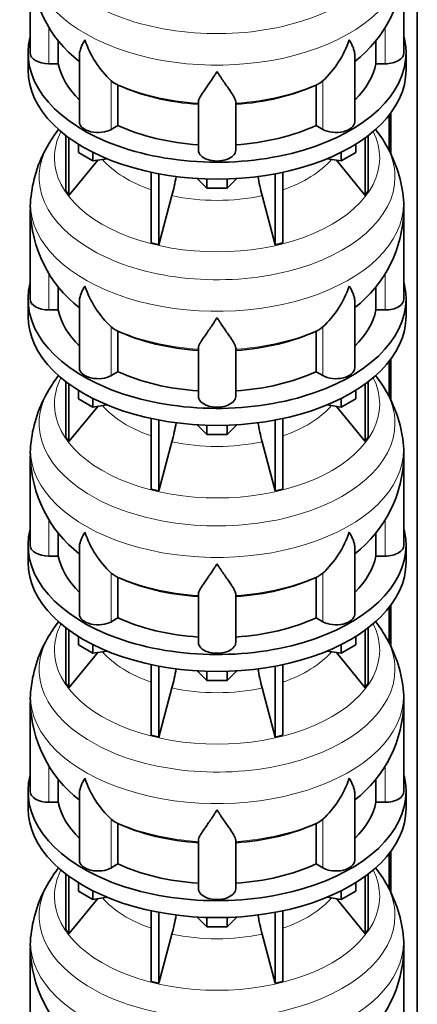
# Model space of a CAD drawing. Header units: millimetres. Extents: x 166 to 762, y -2186 to 1780.
# Tile 6 of 19: x 569 to 761, y -1816 to -1343. Entities that reach past the tile are written whole.
import ezdxf

# ---------------------------------------------------------------- set-up
doc = ezdxf.new("R2010")
doc.units = ezdxf.units.MM
doc.layers.add('LOW_134-10', color=7, linetype='Continuous')
doc.layers.add('VSI134_DIFFUSORE', color=7, linetype='Continuous')

# ---------------------------------------------------------------- blocks, each defined once
blk = doc.blocks.new('SE4')
at = {"layer": 'LOW_134-10', "color": 7, "linetype": 'Continuous', "lineweight": 35}
for p, q in [((760.76, -1918.69), (760.76, -722.18)), ((747.26, -1388.65), (747.26, -1406.01)), ((748.01, -1387.66), (748.01, -1407.52)), ((747.26, -1507.04), (747.26, -1524.4)), ((748.01, -1506.05), (748.01, -1525.91)), ((747.26, -1625.43), (747.26, -1642.79)), ((748.01, -1624.44), (748.01, -1644.3)), ((747.26, -1743.82), (747.26, -1761.19)), ((748.01, -1742.83), (748.01, -1762.7))]:
    blk.add_line(p, q, dxfattribs=at)
at = {"layer": 'VSI134_DIFFUSORE', "color": 7, "linetype": 'Continuous', "lineweight": 35}
for p, q in [((574.33, -1315.79), (574.33, -1358.84)), ((754.33, -1358.84), (754.33, -1315.79)), ((587.86, -1364.04), (587.86, -1352.73)), ((740.8, -1352.73), (740.8, -1364.04)), ((573.33, -1358.84), (573.33, -1367.01)), ((755.33, -1367.01), (755.33, -1358.84)), ((598.06, -1359.78), (598.06, -1391.91)), ((730.61, -1391.91), (730.61, -1359.77)), ((583.33, -1364.04), (587.86, -1364.04)), ((740.8, -1364.04), (745.33, -1364.04)), ((614.84, -1373.29), (613.42, -1372.24)), ((715.24, -1372.24), (713.82, -1373.29)), ((616.62, -1393.74), (616.62, -1374.26)), ((712.04, -1374.26), (712.04, -1393.74)), ((655.33, -1405.61), (655.33, -1382.26)), ((673.33, -1405.61), (673.33, -1382.26)), ((613.42, -1395.59), (616.62, -1393.74)), ((712.04, -1393.74), (715.24, -1395.59)), ((591.5, -1398.51), (591.5, -1425.19)), ((593.03, -1399.66), (593.03, -1427.32)), ((735.63, -1399.66), (735.63, -1427.32)), ((737.16, -1398.51), (737.16, -1425.19)), ((597.58, -1406.77), (597.58, -1402.71)), ((731.09, -1406.77), (731.09, -1402.71)), ((593.03, -1427.32), (606.9, -1410.41)), ((604.52, -1410.78), (597.58, -1406.77)), ((604.52, -1410.78), (604.52, -1406.6)), ((611.34, -1409.72), (604.52, -1410.78)), ((724.15, -1410.78), (717.32, -1409.72)), ((721.77, -1410.41), (735.63, -1427.32)), ((724.15, -1410.78), (724.15, -1406.6)), ((731.09, -1406.77), (724.15, -1410.78)), ((632.64, -1416.26), (632.64, -1450.19)), ((636.33, -1417), (636.33, -1451.07)), ((659.42, -1423.91), (654.77, -1419.26)), ((659.42, -1423.91), (659.42, -1419.47)), ((673.89, -1419.26), (669.24, -1423.91)), ((669.24, -1423.91), (669.24, -1419.47)), ((692.33, -1417), (692.33, -1451.07)), ((696.03, -1416.26), (696.03, -1450.19)), ((591.5, -1425.19), (593.03, -1427.32)), ((669.24, -1423.91), (659.42, -1423.91)), ((735.63, -1427.32), (737.16, -1425.19)), ((636.33, -1451.07), (642.61, -1427.45)), ((686.06, -1427.45), (692.33, -1451.07)), ((574.33, -1434.18), (574.33, -1477.24)), ((754.33, -1477.24), (754.33, -1434.18)), ((632.64, -1450.19), (636.33, -1451.07)), ((692.33, -1451.07), (696.03, -1450.19)), ((587.86, -1482.43), (587.86, -1471.12)), ((740.8, -1471.12), (740.8, -1482.43)), ((573.33, -1477.24), (573.33, -1485.4)), ((755.33, -1485.4), (755.33, -1477.24)), ((598.06, -1478.17), (598.06, -1510.3)), ((730.61, -1510.3), (730.61, -1478.16)), ((583.33, -1482.43), (587.86, -1482.43)), ((740.8, -1482.43), (745.33, -1482.43)), ((614.84, -1491.68), (613.42, -1490.63)), ((715.24, -1490.63), (713.82, -1491.68)), ((616.62, -1512.13), (616.62, -1492.65)), ((712.04, -1492.65), (712.04, -1512.13)), ((655.33, -1524), (655.33, -1500.65)), ((673.33, -1524), (673.33, -1500.65)), ((613.42, -1513.98), (616.62, -1512.13)), ((712.04, -1512.13), (715.24, -1513.98)), ((591.5, -1516.9), (591.5, -1543.58)), ((593.03, -1518.05), (593.03, -1545.71)), ((735.63, -1518.05), (735.63, -1545.71)), ((737.16, -1516.9), (737.16, -1543.58)), ((597.58, -1525.16), (597.58, -1521.11)), ((731.09, -1525.16), (731.09, -1521.11)), ((593.03, -1545.71), (606.9, -1528.8)), ((604.52, -1529.17), (597.58, -1525.16)), ((604.52, -1529.17), (604.52, -1524.99)), ((611.34, -1528.11), (604.52, -1529.17)), ((724.15, -1529.17), (717.32, -1528.11)), ((721.77, -1528.8), (735.63, -1545.71)), ((724.15, -1529.17), (724.15, -1524.99)), ((731.09, -1525.16), (724.15, -1529.17)), ((632.64, -1534.65), (632.64, -1568.58)), ((636.33, -1535.39), (636.33, -1569.46)), ((659.42, -1542.3), (654.77, -1537.65)), ((659.42, -1542.3), (659.42, -1537.86)), ((673.89, -1537.65), (669.24, -1542.3)), ((669.24, -1542.3), (669.24, -1537.86)), ((692.33, -1535.39), (692.33, -1569.46)), ((696.03, -1534.65), (696.03, -1568.58)), ((591.5, -1543.58), (593.03, -1545.71)), ((669.24, -1542.3), (659.42, -1542.3)), ((735.63, -1545.71), (737.16, -1543.58)), ((636.33, -1569.46), (642.61, -1545.84)), ((686.06, -1545.84), (692.33, -1569.46)), ((574.33, -1552.57), (574.33, -1595.63)), ((754.33, -1595.63), (754.33, -1552.57)), ((632.64, -1568.58), (636.33, -1569.46)), ((692.33, -1569.46), (696.03, -1568.58)), ((587.86, -1600.82), (587.86, -1589.52)), ((740.8, -1589.51), (740.8, -1600.82)), ((573.33, -1595.63), (573.33, -1603.79)), ((755.33, -1603.79), (755.33, -1595.63)), ((598.06, -1596.56), (598.06, -1628.7)), ((730.61, -1628.7), (730.61, -1596.56)), ((583.33, -1600.82), (587.86, -1600.82)), ((740.8, -1600.82), (745.33, -1600.82)), ((614.84, -1610.07), (613.42, -1609.02)), ((715.24, -1609.02), (713.82, -1610.07)), ((616.62, -1630.52), (616.62, -1611.04)), ((712.04, -1611.04), (712.04, -1630.52)), ((655.33, -1642.39), (655.33, -1619.05)), ((673.33, -1642.39), (673.33, -1619.05)), ((613.42, -1632.37), (616.62, -1630.52)), ((712.04, -1630.52), (715.24, -1632.37)), ((591.5, -1635.29), (591.5, -1661.97)), ((593.03, -1636.44), (593.03, -1664.11)), ((735.63, -1636.44), (735.63, -1664.11)), ((737.16, -1635.29), (737.16, -1661.97)), ((597.58, -1643.55), (597.58, -1639.5)), ((731.09, -1643.55), (731.09, -1639.5)), ((593.03, -1664.11), (606.9, -1647.19)), ((604.52, -1647.56), (597.58, -1643.55)), ((604.52, -1647.56), (604.52, -1643.39)), ((611.34, -1646.5), (604.52, -1647.56)), ((724.15, -1647.56), (717.32, -1646.5)), ((721.77, -1647.19), (735.63, -1664.11)), ((724.15, -1647.56), (724.15, -1643.39)), ((731.09, -1643.55), (724.15, -1647.56)), ((632.64, -1653.04), (632.64, -1686.97)), ((636.33, -1653.78), (636.33, -1687.85)), ((659.42, -1660.69), (654.77, -1656.04)), ((659.42, -1660.69), (659.42, -1656.26)), ((673.89, -1656.04), (669.24, -1660.69)), ((669.24, -1660.69), (669.24, -1656.26)), ((692.33, -1653.78), (692.33, -1687.85)), ((696.03, -1653.04), (696.03, -1686.97)), ((591.5, -1661.97), (593.03, -1664.11)), ((669.24, -1660.69), (659.42, -1660.69)), ((735.63, -1664.11), (737.16, -1661.97)), ((636.33, -1687.85), (642.61, -1664.23)), ((686.06, -1664.23), (692.33, -1687.85)), ((574.33, -1670.96), (574.33, -1714.02)), ((754.33, -1714.02), (754.33, -1670.96)), ((632.64, -1686.97), (636.33, -1687.85)), ((692.33, -1687.85), (696.03, -1686.97)), ((587.86, -1719.22), (587.86, -1707.91)), ((740.8, -1707.91), (740.8, -1719.22)), ((573.33, -1714.02), (573.33, -1722.18)), ((755.33, -1722.18), (755.33, -1714.02)), ((598.06, -1714.95), (598.06, -1747.09)), ((730.61, -1747.09), (730.61, -1714.95)), ((583.33, -1719.22), (587.86, -1719.22)), ((740.8, -1719.22), (745.33, -1719.22)), ((614.84, -1728.47), (613.42, -1727.42)), ((715.24, -1727.42), (713.82, -1728.47)), ((616.62, -1748.91), (616.62, -1729.44)), ((712.04, -1729.44), (712.04, -1748.91)), ((655.33, -1760.79), (655.33, -1737.44)), ((673.33, -1760.79), (673.33, -1737.44)), ((613.42, -1750.76), (616.62, -1748.91)), ((712.04, -1748.91), (715.24, -1750.76)), ((591.5, -1753.69), (591.5, -1780.36)), ((593.03, -1754.83), (593.03, -1782.5)), ((735.63, -1754.83), (735.63, -1782.5)), ((737.16, -1753.69), (737.16, -1780.36)), ((597.58, -1761.95), (597.58, -1757.89)), ((731.09, -1761.95), (731.09, -1757.89)), ((593.03, -1782.5), (606.9, -1765.58)), ((604.52, -1765.95), (597.58, -1761.95)), ((604.52, -1765.95), (604.52, -1761.78)), ((611.34, -1764.9), (604.52, -1765.95)), ((724.15, -1765.95), (717.32, -1764.9)), ((721.77, -1765.58), (735.63, -1782.5)), ((724.15, -1765.95), (724.15, -1761.78)), ((731.09, -1761.95), (724.15, -1765.95)), ((632.64, -1771.43), (632.64, -1805.36)), ((636.33, -1772.17), (636.33, -1806.25)), ((659.42, -1779.08), (654.77, -1774.43)), ((659.42, -1779.08), (659.42, -1774.65)), ((673.89, -1774.43), (669.24, -1779.08)), ((669.24, -1779.08), (669.24, -1774.65)), ((692.33, -1772.17), (692.33, -1806.25)), ((696.03, -1771.43), (696.03, -1805.36)), ((591.5, -1780.36), (593.03, -1782.5)), ((669.24, -1779.08), (659.42, -1779.08)), ((735.63, -1782.5), (737.16, -1780.36)), ((636.33, -1806.25), (642.61, -1782.63)), ((686.06, -1782.63), (692.33, -1806.25)), ((574.33, -1789.36), (574.33, -1832.41)), ((754.33, -1832.41), (754.33, -1789.36)), ((632.64, -1805.36), (636.33, -1806.25)), ((692.33, -1806.25), (696.03, -1805.36))]:
    blk.add_line(p, q, dxfattribs=at)
at = {"layer": 'VSI134_DIFFUSORE', "color": 4, "linetype": 'Continuous', "lineweight": 9}
for p, q in [((583.33, -1364.04), (583.33, -1346.32)), ((745.33, -1364.04), (745.33, -1346.32)), ((613.42, -1395.59), (613.42, -1372.24)), ((715.24, -1395.59), (715.24, -1372.24)), ((583.33, -1482.43), (583.33, -1464.71)), ((745.33, -1482.43), (745.33, -1464.71)), ((613.42, -1513.98), (613.42, -1490.63)), ((715.24, -1513.98), (715.24, -1490.63)), ((583.33, -1600.82), (583.33, -1583.1)), ((745.33, -1600.82), (745.33, -1583.1)), ((613.42, -1632.37), (613.42, -1609.02)), ((715.24, -1632.37), (715.24, -1609.02)), ((583.33, -1719.22), (583.33, -1701.5)), ((745.33, -1719.22), (745.33, -1701.5)), ((613.42, -1750.76), (613.42, -1727.42)), ((715.24, -1750.76), (715.24, -1727.42))]:
    blk.add_line(p, q, dxfattribs=at)
at = {"layer": 'VSI134_DIFFUSORE', "color": 7, "linetype": 'Continuous', "lineweight": 35}
for centre, radius, start, end in [((635.48, -1314.72), 61.07, 181.0073, 232.1188), ((693.07, -1314.63), 61.21, 307.9118, 358.9081), ((645.92, -1337.28), 47.73, 198.6373, 227.0857), ((682.74, -1337.28), 47.73, 312.9143, 341.3628), ((622.75, -1360.9), 14.7, 237.4509, 245.3566), ((705.91, -1360.9), 14.7, 294.6434, 302.5491), ((642.92, -1437.66), 69.18, 142.3614, 149.4095), ((686.12, -1437.62), 68.89, 30.6869, 37.846), ((634.93, -1434.02), 60.46, 148.5423, 174.0204), ((691.61, -1434.83), 62.72, 6.4911, 31.045), ((552.76, -1403.14), 93.08, 344.857, 350.6616), ((774.59, -1403.34), 91.75, 189.2314, 195.2315), ((602.98, -1432.62), 28.6, 170.1271, 183.1423), ((720.85, -1432.92), 33.45, 357.8207, 8.8734), ((635.48, -1433.11), 61.07, 181.0073, 232.1188), ((693.07, -1433.02), 61.21, 307.9118, 358.9081), ((645.92, -1455.67), 47.73, 198.6373, 227.0857), ((682.74, -1455.67), 47.73, 312.9143, 341.3628), ((622.75, -1479.29), 14.7, 237.4509, 245.3566), ((705.91, -1479.29), 14.7, 294.6434, 302.5491), ((642.92, -1556.05), 69.18, 142.3614, 149.4095), ((686.12, -1556.01), 68.89, 30.6869, 37.846), ((634.93, -1552.41), 60.46, 148.5423, 174.0204), ((691.61, -1553.22), 62.72, 6.4911, 31.045), ((552.76, -1521.53), 93.08, 344.857, 350.6616), ((774.59, -1521.74), 91.75, 189.2314, 195.2315), ((602.98, -1551.01), 28.6, 170.1271, 183.1423), ((720.85, -1551.31), 33.45, 357.8207, 8.8734), ((635.48, -1551.51), 61.07, 181.0073, 232.1188), ((693.07, -1551.41), 61.21, 307.9118, 358.9081), ((645.92, -1574.07), 47.73, 198.6373, 227.0857), ((682.74, -1574.07), 47.73, 312.9143, 341.3628), ((622.75, -1597.68), 14.7, 237.4509, 245.3566), ((705.91, -1597.68), 14.7, 294.6434, 302.5491), ((642.92, -1674.45), 69.18, 142.3614, 149.4095), ((686.12, -1674.41), 68.89, 30.6869, 37.9612), ((634.93, -1670.8), 60.46, 148.5423, 174.0204), ((691.61, -1671.62), 62.72, 6.4911, 31.045), ((552.76, -1639.92), 93.08, 344.857, 350.6616), ((774.59, -1640.13), 91.75, 189.2314, 195.2315), ((602.98, -1669.4), 28.6, 170.1271, 183.1423), ((720.85, -1669.7), 33.45, 357.8207, 8.8734), ((635.48, -1669.9), 61.07, 181.0073, 232.1188), ((693.07, -1669.81), 61.21, 307.9118, 358.9081), ((645.92, -1692.46), 47.73, 198.6373, 227.0857), ((682.74, -1692.46), 47.73, 312.9143, 341.3628), ((622.75, -1716.08), 14.7, 237.4509, 245.3566), ((705.91, -1716.08), 14.7, 294.6434, 302.5491), ((642.92, -1792.84), 69.18, 142.3614, 149.4095), ((686.12, -1792.8), 68.89, 30.6869, 37.846), ((634.93, -1789.2), 60.46, 148.5423, 174.0204), ((691.61, -1790.01), 62.72, 6.4911, 31.045), ((552.76, -1758.31), 93.08, 344.857, 350.6616), ((774.59, -1758.52), 91.75, 189.2314, 195.2315), ((602.98, -1787.8), 28.6, 170.1271, 183.1423), ((720.85, -1788.09), 33.45, 357.8207, 8.8734), ((635.48, -1788.29), 61.07, 181.0073, 232.1188), ((693.07, -1788.2), 61.21, 307.9118, 358.9081)]:
    blk.add_arc(centre, radius, start, end, dxfattribs=at)
at = {"layer": 'VSI134_DIFFUSORE', "color": 4, "linetype": 'Continuous', "lineweight": 9}
for centre, major_axis, start_param, end_param in [((664.33, -1300.07), (85.67, 0), 2.812719, 6.283185), ((664.33, -1312.83), (-89.83, 0), 0, 3.208711), ((664.33, -1337.37), (-79.5, 0), 0.898849, 1.457346), ((664.33, -1337.37), (79.5, 0), 4.82584, 5.384336), ((664.33, -1409.27), (-78.3, 0), 0, 3.425204), ((664.33, -1409.27), (-78.3, 0), 5.999574, 6.283185), ((664.33, -1418.46), (85.67, 0), 2.812719, 6.283185), ((664.33, -1418.46), (85.67, 0), 0, 0.328472), ((664.33, -1394.15), (-61.63, 0), 0.463231, 1.030574), ((664.33, -1394.15), (61.63, 0), 5.252612, 5.819954), ((664.33, -1431.22), (-89.83, 0), 6.215825, 6.283185), ((664.33, -1431.22), (-89.83, 0), 0, 3.208711), ((664.33, -1394.15), (-61.63, 0), 1.210556, 1.931037), ((664.33, -1455.76), (-79.5, 0), 0.898849, 1.457346), ((664.33, -1455.76), (79.5, 0), 4.82584, 5.384336), ((664.33, -1527.66), (-78.3, 0), 0, 3.425204), ((664.33, -1527.66), (-78.3, 0), 5.999574, 6.283185), ((664.33, -1536.85), (85.67, 0), 2.812719, 6.283185), ((664.33, -1536.85), (85.67, 0), 0, 0.328472), ((664.33, -1512.54), (-61.63, 0), 0.463231, 1.030574), ((664.33, -1512.54), (61.63, 0), 5.252612, 5.819954), ((664.33, -1549.61), (-89.83, 0), 6.215825, 6.283185), ((664.33, -1549.61), (-89.83, 0), 0, 3.208711), ((664.33, -1512.54), (-61.63, 0), 1.210556, 1.931037), ((664.33, -1574.15), (-79.5, 0), 0.898849, 1.457346), ((664.33, -1574.15), (79.5, 0), 4.82584, 5.384336), ((664.33, -1646.05), (-78.3, 0), 0, 3.425204), ((664.33, -1646.05), (-78.3, 0), 5.999574, 6.283185), ((664.33, -1655.25), (85.67, 0), 2.812719, 6.283185), ((664.33, -1655.25), (85.67, 0), 0, 0.328472), ((664.33, -1630.94), (-61.63, 0), 0.463231, 1.030574), ((664.33, -1630.94), (61.63, 0), 5.252612, 5.819954), ((664.33, -1668), (-89.83, 0), 6.215825, 6.283185), ((664.33, -1668), (-89.83, 0), 0, 3.208711), ((664.33, -1630.94), (-61.63, 0), 1.210556, 1.931037), ((664.33, -1692.55), (-79.5, 0), 0.898849, 1.457346), ((664.33, -1692.55), (79.5, 0), 4.82584, 5.384336), ((664.33, -1764.45), (-78.3, 0), 0, 3.425204), ((664.33, -1764.45), (-78.3, 0), 5.999574, 6.283185), ((664.33, -1773.64), (85.67, 0), 2.812719, 6.283185), ((664.33, -1773.64), (85.67, 0), 0, 0.328472), ((664.33, -1749.33), (-61.63, 0), 0.463231, 1.030574), ((664.33, -1749.33), (61.63, 0), 5.252612, 5.819954), ((664.33, -1786.39), (-89.83, 0), 6.215825, 6.283185), ((664.33, -1786.39), (-89.83, 0), 0, 3.208711), ((664.33, -1749.33), (-61.63, 0), 1.210556, 1.931037)]:
    blk.add_ellipse(centre, major_axis=major_axis, ratio=0.57735, start_param=start_param, end_param=end_param, dxfattribs=at)
at = {"layer": 'VSI134_DIFFUSORE', "color": 7, "linetype": 'Continuous', "lineweight": 35}
for centre, major_axis, start_param, end_param in [((664.33, -1358.84), (91, 0), 2.993207, 6.283185), ((664.33, -1358.84), (91, 0), 0, 0.148386), ((583.33, -1358.84), (9, 0), 3.141593, 4.712389), ((745.33, -1358.84), (-9, 0), 1.570796, 3.141593), ((664.33, -1367.01), (-91, 0), 0, 3.141593), ((664.33, -1358.84), (-77, 0), 0.117151, 0.534109), ((664.33, -1358.84), (77, 0), 5.749077, 6.166034), ((664.33, -1339.37), (-77, 0), 0.902549, 1.453645), ((664.33, -1339.37), (77, 0), 4.82954, 5.380636), ((607.06, -1391.91), (9, 0), 3.141593, 5.497787), ((721.61, -1391.91), (-9, 0), 0.785398, 3.141593), ((664.33, -1358.84), (-77, 0), 0.902549, 1.453645), ((664.33, -1358.84), (77, 0), 4.82954, 5.380636), ((664.33, -1405.61), (-9, 0), 0, 3.141593), ((664.33, -1477.24), (91, 0), 2.993207, 6.283185), ((664.33, -1477.24), (91, 0), 0, 0.148386), ((583.33, -1477.24), (9, 0), 3.141593, 4.712389), ((745.33, -1477.24), (-9, 0), 1.570796, 3.141593), ((664.33, -1485.4), (-91, 0), 0, 3.141593), ((664.33, -1477.24), (-77, 0), 0.117151, 0.534109), ((664.33, -1477.24), (77, 0), 5.749077, 6.166034), ((664.33, -1457.76), (-77, 0), 0.902549, 1.453645), ((664.33, -1457.76), (77, 0), 4.82954, 5.380636), ((607.06, -1510.3), (9, 0), 3.141593, 5.497787), ((721.61, -1510.3), (-9, 0), 0.785398, 3.141593), ((664.33, -1477.24), (-77, 0), 0.902549, 1.453645), ((664.33, -1477.24), (77, 0), 4.82954, 5.380636), ((664.33, -1524), (-9, 0), 0, 3.141593), ((664.33, -1595.63), (91, 0), 2.993207, 6.283185), ((664.33, -1595.63), (91, 0), 0, 0.148386), ((583.33, -1595.63), (9, 0), 3.141593, 4.712389), ((745.33, -1595.63), (-9, 0), 1.570796, 3.141593), ((664.33, -1603.79), (-91, 0), 0, 3.141593), ((664.33, -1595.63), (-77, 0), 0.117151, 0.534109), ((664.33, -1595.63), (77, 0), 5.749077, 6.166034), ((664.33, -1576.15), (-77, 0), 0.902549, 1.453645), ((664.33, -1576.15), (77, 0), 4.82954, 5.380636), ((607.06, -1628.7), (9, 0), 3.141593, 5.497787), ((721.61, -1628.7), (-9, 0), 0.785398, 3.141593), ((664.33, -1595.63), (-77, 0), 0.902549, 1.453645), ((664.33, -1595.63), (77, 0), 4.82954, 5.380636), ((664.33, -1642.39), (-9, 0), 0, 3.141593), ((664.33, -1714.02), (91, 0), 2.993207, 6.283185), ((664.33, -1714.02), (91, 0), 0, 0.148386), ((583.33, -1714.02), (9, 0), 3.141593, 4.712389), ((745.33, -1714.02), (-9, 0), 1.570796, 3.141593), ((664.33, -1722.18), (-91, 0), 0, 3.141593), ((664.33, -1714.02), (-77, 0), 0.117151, 0.534109), ((664.33, -1714.02), (77, 0), 5.749077, 6.166034), ((664.33, -1694.54), (-77, 0), 0.902549, 1.453645), ((664.33, -1694.54), (77, 0), 4.82954, 5.380636), ((607.06, -1747.09), (9, 0), 3.141593, 5.497787), ((721.61, -1747.09), (-9, 0), 0.785398, 3.141593), ((664.33, -1714.02), (-77, 0), 0.902549, 1.453645), ((664.33, -1714.02), (77, 0), 4.82954, 5.380636), ((664.33, -1760.79), (-9, 0), 0, 3.141593)]:
    blk.add_ellipse(centre, major_axis=major_axis, ratio=0.57735, start_param=start_param, end_param=end_param, dxfattribs=at)
for points, knots in [([(598.06, -1359.79), (598.06, -1359.62), (598.06, -1359.46), (598.15, -1358.27), (598.43, -1357.22), (599.1, -1355.55), (599.37, -1354.97), (599.82, -1354.08), (599.98, -1353.78), (600.24, -1353.32), (600.37, -1353.09), (600.51, -1352.85), (600.6, -1352.69), (600.65, -1352.61), (600.69, -1352.54)], [0.4586292, 0.4586292, 0.4586292, 0.4586292, 0.5, 0.5, 0.75, 0.75, 0.875, 0.875, 0.9375, 0.9375, 0.96875, 0.984375, 0.984375, 1, 1, 1, 1]), ([(730.61, -1359.78), (730.61, -1359.63), (730.6, -1359.47), (730.56, -1358.81), (730.47, -1358.3), (730.2, -1357.24), (730.02, -1356.69), (729.57, -1355.56), (729.3, -1354.98), (728.84, -1354.09), (728.68, -1353.78), (728.43, -1353.32), (728.34, -1353.17), (728.16, -1352.85), (728.07, -1352.69), (727.97, -1352.54)], [0.4604904, 0.4604904, 0.4604904, 0.4604904, 0.5, 0.5, 0.625, 0.625, 0.75, 0.75, 0.875, 0.875, 0.9375, 0.9375, 0.96875, 0.96875, 1, 1, 1, 1]), ([(664.33, -1367.76), (664.2, -1367.97), (664.07, -1368.18), (663.8, -1368.6), (663.67, -1368.81), (663.27, -1369.42), (663.01, -1369.83), (662.22, -1371.02), (661.7, -1371.79), (660.69, -1373.26), (660.19, -1373.98), (659.25, -1375.33), (658.8, -1375.97), (657.95, -1377.19), (657.55, -1377.77), (657.01, -1378.59), (656.84, -1378.86), (656.52, -1379.37), (656.37, -1379.62), (655.96, -1380.34), (655.73, -1380.78), (655.42, -1381.58), (655.33, -1381.94), (655.33, -1382.26)], [0, 0, 0, 0, 0.03125, 0.03125, 0.0625, 0.0625, 0.125, 0.125, 0.25, 0.25, 0.375, 0.375, 0.5, 0.5, 0.625, 0.625, 0.6875, 0.6875, 0.75, 0.75, 0.875, 0.875, 1, 1, 1, 1]), ([(673.33, -1382.26), (673.33, -1381.94), (673.24, -1381.58), (672.93, -1380.78), (672.71, -1380.34), (672.3, -1379.63), (672.15, -1379.37), (671.82, -1378.86), (671.65, -1378.59), (671.11, -1377.77), (670.72, -1377.2), (669.87, -1375.97), (669.42, -1375.33), (668.47, -1373.98), (667.98, -1373.27), (666.96, -1371.79), (666.45, -1371.02), (665.66, -1369.83), (665.4, -1369.43), (665, -1368.81), (664.86, -1368.6), (664.6, -1368.18), (664.46, -1367.97), (664.33, -1367.76)], [0, 0, 0, 0, 0.125, 0.125, 0.25, 0.25, 0.3125, 0.3125, 0.375, 0.375, 0.5, 0.5, 0.625, 0.625, 0.75, 0.75, 0.875, 0.875, 0.9375, 0.9375, 0.96875, 0.96875, 1, 1, 1, 1]), ([(598.06, -1478.18), (598.06, -1478.01), (598.06, -1477.85), (598.15, -1476.66), (598.43, -1475.61), (599.1, -1473.94), (599.37, -1473.37), (599.82, -1472.47), (599.98, -1472.17), (600.24, -1471.71), (600.37, -1471.48), (600.51, -1471.24), (600.6, -1471.09), (600.65, -1471.01), (600.69, -1470.93)], [0.4586292, 0.4586292, 0.4586292, 0.4586292, 0.5, 0.5, 0.75, 0.75, 0.875, 0.875, 0.9375, 0.9375, 0.96875, 0.984375, 0.984375, 1, 1, 1, 1]), ([(730.61, -1478.18), (730.61, -1478.02), (730.6, -1477.86), (730.56, -1477.2), (730.47, -1476.69), (730.2, -1475.63), (730.02, -1475.08), (729.57, -1473.95), (729.3, -1473.37), (728.84, -1472.48), (728.68, -1472.18), (728.43, -1471.71), (728.34, -1471.56), (728.16, -1471.24), (728.07, -1471.09), (727.97, -1470.93)], [0.4604904, 0.4604904, 0.4604904, 0.4604904, 0.5, 0.5, 0.625, 0.625, 0.75, 0.75, 0.875, 0.875, 0.9375, 0.9375, 0.96875, 0.96875, 1, 1, 1, 1]), ([(664.33, -1486.15), (664.2, -1486.36), (664.07, -1486.57), (663.8, -1486.99), (663.67, -1487.2), (663.27, -1487.82), (663.01, -1488.22), (662.22, -1489.41), (661.7, -1490.18), (660.69, -1491.66), (660.19, -1492.37), (659.25, -1493.72), (658.8, -1494.36), (657.95, -1495.58), (657.55, -1496.16), (657.01, -1496.98), (656.84, -1497.25), (656.52, -1497.77), (656.37, -1498.02), (655.96, -1498.74), (655.73, -1499.17), (655.42, -1499.97), (655.33, -1500.33), (655.33, -1500.65)], [0, 0, 0, 0, 0.03125, 0.03125, 0.0625, 0.0625, 0.125, 0.125, 0.25, 0.25, 0.375, 0.375, 0.5, 0.5, 0.625, 0.625, 0.6875, 0.6875, 0.75, 0.75, 0.875, 0.875, 1, 1, 1, 1]), ([(673.33, -1500.65), (673.33, -1500.33), (673.24, -1499.97), (672.93, -1499.18), (672.71, -1498.74), (672.3, -1498.02), (672.15, -1497.77), (671.82, -1497.25), (671.65, -1496.99), (671.11, -1496.17), (670.72, -1495.59), (669.87, -1494.37), (669.42, -1493.72), (668.47, -1492.37), (667.98, -1491.66), (666.96, -1490.18), (666.45, -1489.42), (665.66, -1488.22), (665.4, -1487.82), (665, -1487.2), (664.86, -1486.99), (664.6, -1486.57), (664.46, -1486.36), (664.33, -1486.15)], [0, 0, 0, 0, 0.125, 0.125, 0.25, 0.25, 0.3125, 0.3125, 0.375, 0.375, 0.5, 0.5, 0.625, 0.625, 0.75, 0.75, 0.875, 0.875, 0.9375, 0.9375, 0.96875, 0.96875, 1, 1, 1, 1]), ([(598.06, -1596.57), (598.06, -1596.41), (598.06, -1596.24), (598.15, -1595.06), (598.43, -1594.01), (599.1, -1592.33), (599.37, -1591.76), (599.82, -1590.87), (599.98, -1590.57), (600.24, -1590.1), (600.37, -1589.87), (600.51, -1589.64), (600.6, -1589.48), (600.65, -1589.4), (600.69, -1589.32)], [0.4586292, 0.4586292, 0.4586292, 0.4586292, 0.5, 0.5, 0.75, 0.75, 0.875, 0.875, 0.9375, 0.9375, 0.96875, 0.984375, 0.984375, 1, 1, 1, 1]), ([(730.61, -1596.57), (730.61, -1596.41), (730.6, -1596.26), (730.56, -1595.6), (730.47, -1595.08), (730.2, -1594.02), (730.02, -1593.47), (729.57, -1592.34), (729.3, -1591.77), (728.84, -1590.87), (728.68, -1590.57), (728.43, -1590.11), (728.34, -1589.95), (728.16, -1589.64), (728.07, -1589.48), (727.97, -1589.32)], [0.4604904, 0.4604904, 0.4604904, 0.4604904, 0.5, 0.5, 0.625, 0.625, 0.75, 0.75, 0.875, 0.875, 0.9375, 0.9375, 0.96875, 0.96875, 1, 1, 1, 1]), ([(664.33, -1604.54), (664.2, -1604.75), (664.07, -1604.96), (663.8, -1605.38), (663.67, -1605.59), (663.27, -1606.21), (663.01, -1606.61), (662.22, -1607.8), (661.7, -1608.57), (660.69, -1610.05), (660.19, -1610.76), (659.25, -1612.11), (658.8, -1612.76), (657.95, -1613.98), (657.55, -1614.56), (657.01, -1615.38), (656.84, -1615.64), (656.52, -1616.16), (656.37, -1616.41), (655.96, -1617.13), (655.73, -1617.57), (655.42, -1618.37), (655.33, -1618.73), (655.33, -1619.05)], [0, 0, 0, 0, 0.03125, 0.03125, 0.0625, 0.0625, 0.125, 0.125, 0.25, 0.25, 0.375, 0.375, 0.5, 0.5, 0.625, 0.625, 0.6875, 0.6875, 0.75, 0.75, 0.875, 0.875, 1, 1, 1, 1]), ([(673.33, -1619.05), (673.33, -1618.73), (673.24, -1618.37), (672.93, -1617.57), (672.71, -1617.13), (672.3, -1616.41), (672.15, -1616.16), (671.82, -1615.64), (671.65, -1615.38), (671.11, -1614.56), (670.72, -1613.98), (669.87, -1612.76), (669.42, -1612.12), (668.47, -1610.76), (667.98, -1610.05), (666.96, -1608.57), (666.45, -1607.81), (665.66, -1606.62), (665.4, -1606.21), (665, -1605.59), (664.86, -1605.38), (664.6, -1604.96), (664.46, -1604.75), (664.33, -1604.54)], [0, 0, 0, 0, 0.125, 0.125, 0.25, 0.25, 0.3125, 0.3125, 0.375, 0.375, 0.5, 0.5, 0.625, 0.625, 0.75, 0.75, 0.875, 0.875, 0.9375, 0.9375, 0.96875, 0.96875, 1, 1, 1, 1]), ([(598.06, -1714.96), (598.06, -1714.8), (598.06, -1714.63), (598.15, -1713.45), (598.43, -1712.4), (599.1, -1710.72), (599.37, -1710.15), (599.82, -1709.26), (599.98, -1708.96), (600.24, -1708.5), (600.37, -1708.26), (600.51, -1708.03), (600.6, -1707.87), (600.65, -1707.79), (600.69, -1707.71)], [0.4586292, 0.4586292, 0.4586292, 0.4586292, 0.5, 0.5, 0.75, 0.75, 0.875, 0.875, 0.9375, 0.9375, 0.96875, 0.984375, 0.984375, 1, 1, 1, 1]), ([(730.61, -1714.96), (730.61, -1714.8), (730.6, -1714.65), (730.56, -1713.99), (730.47, -1713.47), (730.2, -1712.41), (730.02, -1711.86), (729.57, -1710.74), (729.3, -1710.16), (728.84, -1709.26), (728.68, -1708.96), (728.43, -1708.5), (728.34, -1708.34), (728.16, -1708.03), (728.07, -1707.87), (727.97, -1707.71)], [0.4604904, 0.4604904, 0.4604904, 0.4604904, 0.5, 0.5, 0.625, 0.625, 0.75, 0.75, 0.875, 0.875, 0.9375, 0.9375, 0.96875, 0.96875, 1, 1, 1, 1]), ([(664.33, -1722.93), (664.2, -1723.14), (664.07, -1723.36), (663.8, -1723.78), (663.67, -1723.98), (663.27, -1724.6), (663.01, -1725.01), (662.22, -1726.2), (661.7, -1726.96), (660.69, -1728.44), (660.19, -1729.15), (659.25, -1730.5), (658.8, -1731.15), (657.95, -1732.37), (657.55, -1732.95), (657.01, -1733.77), (656.84, -1734.03), (656.52, -1734.55), (656.37, -1734.8), (655.96, -1735.52), (655.73, -1735.96), (655.42, -1736.76), (655.33, -1737.12), (655.33, -1737.44)], [0, 0, 0, 0, 0.03125, 0.03125, 0.0625, 0.0625, 0.125, 0.125, 0.25, 0.25, 0.375, 0.375, 0.5, 0.5, 0.625, 0.625, 0.6875, 0.6875, 0.75, 0.75, 0.875, 0.875, 1, 1, 1, 1]), ([(673.33, -1737.44), (673.33, -1737.12), (673.24, -1736.76), (672.93, -1735.96), (672.71, -1735.52), (672.3, -1734.8), (672.15, -1734.55), (671.82, -1734.04), (671.65, -1733.77), (671.11, -1732.95), (670.72, -1732.37), (669.87, -1731.15), (669.42, -1730.51), (668.47, -1729.16), (667.98, -1728.44), (666.96, -1726.97), (666.45, -1726.2), (665.66, -1725.01), (665.4, -1724.6), (665, -1723.98), (664.86, -1723.78), (664.6, -1723.36), (664.46, -1723.14), (664.33, -1722.93)], [0, 0, 0, 0, 0.125, 0.125, 0.25, 0.25, 0.3125, 0.3125, 0.375, 0.375, 0.5, 0.5, 0.625, 0.625, 0.75, 0.75, 0.875, 0.875, 0.9375, 0.9375, 0.96875, 0.96875, 1, 1, 1, 1])]:
    blk.add_open_spline(points, degree=3, knots=knots, dxfattribs=at)

msp = doc.modelspace()

# ---------------------------------------------------------------- block references
msp.add_blockref('SE4', (0, 0))

doc.saveas('drawing.dxf')
